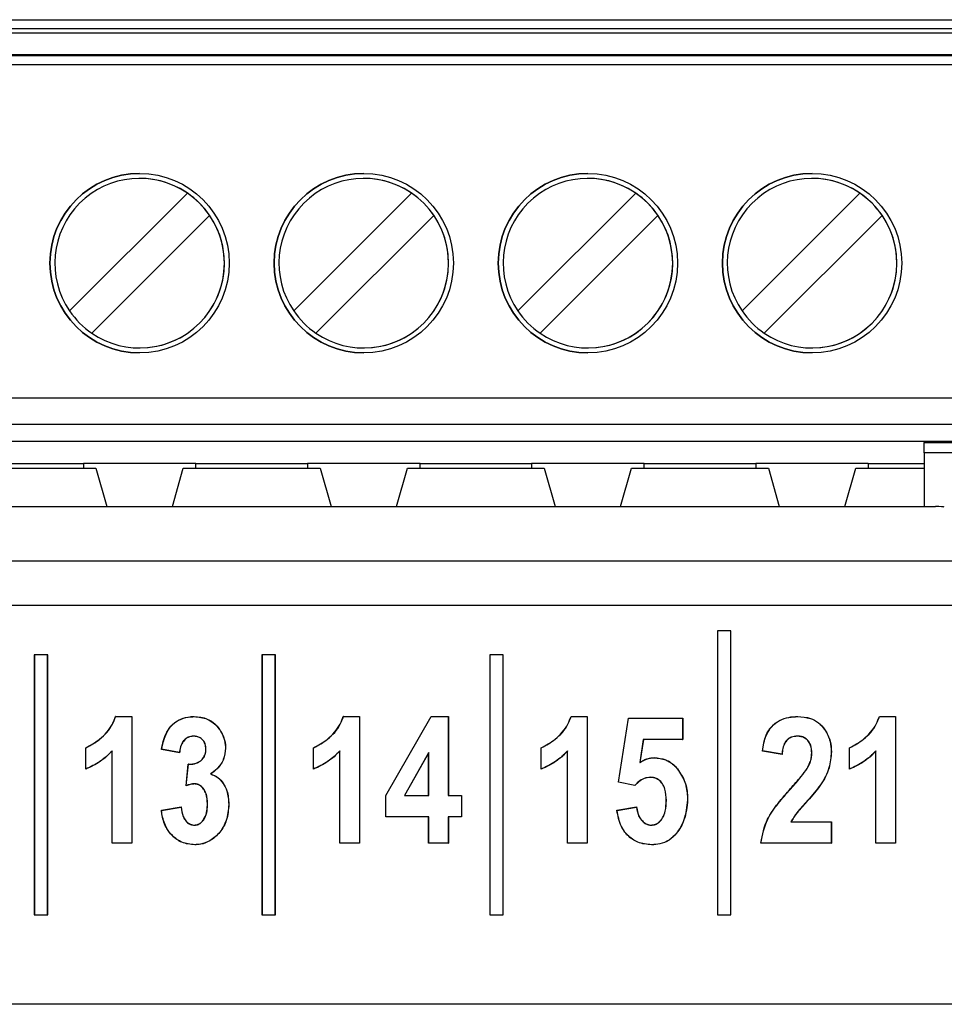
# Paper-space layout 'Sheet1' of a CAD drawing. Header units: millimetres. Extents: x -7 to 413, y -20 to 277.
# Tile 36 of 108: x 47.33 to 51.45, y 215.93 to 220.33. Entities that reach past the tile are written whole.
import ezdxf

# ---------------------------------------------------------------- set-up
doc = ezdxf.new("R2010")
doc.units = ezdxf.units.MM

psp = doc.layouts.new('Sheet1')

# ---------------------------------------------------------------- linework, layer by layer
at = {"color": 7, "linetype": 'Continuous', "lineweight": 25}
for p, q in [((42.3603, 220.3263), (52.3603, 220.3263)), ((42.3603, 220.2863), (52.3603, 220.2863)), ((52.3603, 220.2663), (42.3603, 220.2663)), ((42.3603, 220.1703), (52.3603, 220.1703)), ((52.3603, 220.1654), (42.3603, 220.1654)), ((52.3603, 220.1254), (42.3603, 220.1254)), ((47.8603, 219.6186), (47.8603, 219.6186)), ((48.8603, 219.6186), (48.8603, 219.6186)), ((49.8603, 219.6186), (49.8603, 219.6186)), ((50.8603, 219.6186), (50.8603, 219.6186)), ((47.548, 219.0269), (48.0737, 219.5526)), ((47.548, 219.0269), (48.0737, 219.5526)), ((48.0737, 219.5526), (48.0737, 219.5526)), ((48.548, 219.0269), (49.0737, 219.5526)), ((48.548, 219.0269), (49.0737, 219.5526)), ((49.0737, 219.5526), (49.0737, 219.5526)), ((49.548, 219.0269), (50.0737, 219.5526)), ((49.548, 219.0269), (50.0737, 219.5526)), ((50.0737, 219.5526), (50.0737, 219.5526)), ((50.548, 219.0269), (51.0737, 219.5526)), ((50.548, 219.0269), (51.0737, 219.5526)), ((51.0737, 219.5526), (51.0737, 219.5526)), ((48.1727, 219.4536), (47.647, 218.9279)), ((48.1727, 219.4536), (48.1727, 219.4536)), ((49.1727, 219.4536), (48.647, 218.9279)), ((49.1727, 219.4536), (49.1727, 219.4536)), ((50.1727, 219.4536), (49.647, 218.9279)), ((50.1727, 219.4536), (50.1727, 219.4536)), ((51.1727, 219.4536), (50.647, 218.9279)), ((51.1727, 219.4536), (51.1727, 219.4536)), ((47.548, 219.0269), (47.548, 219.0269)), ((48.548, 219.0269), (48.548, 219.0269)), ((49.548, 219.0269), (49.548, 219.0269)), ((50.548, 219.0269), (50.548, 219.0269)), ((47.8603, 218.862), (47.8603, 218.862)), ((48.8603, 218.862), (48.8603, 218.862)), ((49.8603, 218.862), (49.8603, 218.862)), ((50.8603, 218.862), (50.8603, 218.862)), ((42.3603, 218.6403), (52.3603, 218.6403)), ((52.3603, 218.5203), (42.3603, 218.5203)), ((43.3603, 218.4462), (51.3603, 218.4462)), ((51.3603, 218.4463), (51.3603, 218.4399)), ((51.3603, 218.4462), (51.6803, 218.4462)), ((51.3603, 218.4399), (51.6803, 218.4399)), ((51.6803, 218.3948), (51.3603, 218.3948)), ((51.3603, 218.3948), (51.3603, 218.1544)), ((47.0553, 218.3263), (47.6653, 218.3263)), ((47.1113, 218.3463), (47.6093, 218.3463)), ((48.1113, 218.3463), (47.6093, 218.3463)), ((47.6093, 218.3463), (47.6093, 218.3263)), ((47.6653, 218.3263), (47.7143, 218.1544)), ((47.6653, 218.3263), (47.6653, 218.3263)), ((47.6653, 218.3263), (47.7143, 218.1544)), ((48.0064, 218.1544), (48.0553, 218.3263)), ((48.0553, 218.3263), (48.6653, 218.3263)), ((48.1113, 218.3463), (48.6093, 218.3463)), ((48.1113, 218.3263), (48.1113, 218.3463)), ((49.1113, 218.3463), (48.6093, 218.3463)), ((48.6093, 218.3463), (48.6093, 218.3263)), ((48.6653, 218.3263), (48.7143, 218.1544)), ((48.6653, 218.3263), (48.6653, 218.3263)), ((48.6653, 218.3263), (48.7143, 218.1544)), ((49.0064, 218.1544), (49.0553, 218.3263)), ((49.0553, 218.3263), (49.6653, 218.3263)), ((49.1113, 218.3463), (49.6093, 218.3463)), ((49.1113, 218.3263), (49.1113, 218.3463)), ((50.1113, 218.3463), (49.6093, 218.3463)), ((49.6093, 218.3463), (49.6093, 218.3263)), ((49.6653, 218.3263), (49.7143, 218.1544)), ((49.6653, 218.3263), (49.6653, 218.3263)), ((49.6653, 218.3263), (49.7143, 218.1544)), ((50.0064, 218.1544), (50.0553, 218.3263)), ((50.0553, 218.3263), (50.6653, 218.3263)), ((50.1113, 218.3463), (50.6093, 218.3463)), ((50.1113, 218.3263), (50.1113, 218.3463)), ((51.1113, 218.3463), (50.6093, 218.3463)), ((50.6093, 218.3463), (50.6093, 218.3263)), ((50.6653, 218.3263), (50.7143, 218.1544)), ((50.6653, 218.3263), (50.6653, 218.3263)), ((50.6653, 218.3263), (50.7143, 218.1544)), ((51.0064, 218.1544), (51.0553, 218.3263)), ((51.0553, 218.3263), (51.3603, 218.3263)), ((51.1113, 218.3463), (51.3603, 218.3463)), ((51.1113, 218.3463), (51.1113, 218.3263)), ((43.2115, 218.1544), (51.4103, 218.1544)), ((42.1089, 217.9128), (52.5124, 217.9128)), ((52.5124, 217.713), (42.1089, 217.713)), ((50.4387, 217.6002), (50.4382, 217.6007)), ((50.4982, 217.6007), (50.4382, 217.6007)), ((50.4382, 217.6007), (50.4382, 216.3331)), ((50.4977, 217.6002), (50.4387, 217.6002)), ((50.4387, 217.6002), (50.4387, 216.3336)), ((50.4977, 217.6002), (50.4982, 217.6007)), ((50.4977, 216.3336), (50.4977, 217.6002)), ((50.4982, 216.3331), (50.4982, 217.6007)), ((47.3907, 217.4926), (47.3902, 217.4931)), ((47.3902, 217.4931), (47.3902, 216.3331)), ((47.4502, 217.4931), (47.3902, 217.4931)), ((47.3907, 217.4926), (47.3907, 216.3336)), ((47.4497, 217.4926), (47.3907, 217.4926)), ((47.4497, 217.4926), (47.4502, 217.4931)), ((47.4497, 216.3336), (47.4497, 217.4926)), ((47.4502, 216.3331), (47.4502, 217.4931)), ((48.4067, 217.4926), (48.4062, 217.4931)), ((48.4662, 217.4931), (48.4062, 217.4931)), ((48.4062, 217.4931), (48.4062, 216.3331)), ((48.4657, 217.4926), (48.4067, 217.4926)), ((48.4067, 217.4926), (48.4067, 216.3336)), ((48.4657, 217.4926), (48.4662, 217.4931)), ((48.4657, 216.3336), (48.4657, 217.4926)), ((48.4662, 216.3331), (48.4662, 217.4931)), ((49.4227, 217.4926), (49.4222, 217.4931)), ((49.4222, 217.4931), (49.4222, 216.3331)), ((49.4822, 217.4931), (49.4222, 217.4931)), ((49.4227, 217.4926), (49.4227, 216.3336)), ((49.4817, 217.4926), (49.4227, 217.4926)), ((49.4817, 217.4926), (49.4822, 217.4931)), ((49.4817, 216.3336), (49.4817, 217.4926)), ((49.4822, 216.3331), (49.4822, 217.4931)), ((47.7531, 217.2181), (47.8255, 217.2181)), ((47.7535, 217.2176), (47.825, 217.2176)), ((47.825, 217.2176), (47.8255, 217.2181)), ((47.825, 217.2176), (47.825, 216.6536)), ((47.8255, 217.2181), (47.8255, 216.6531)), ((48.1034, 217.2176), (48.1034, 217.2181)), ((48.7691, 217.2181), (48.8415, 217.2181)), ((48.7695, 217.2176), (48.841, 217.2176)), ((48.841, 217.2176), (48.8415, 217.2181)), ((48.841, 217.2176), (48.841, 216.6536)), ((48.8415, 217.2181), (48.8415, 216.6531)), ((48.9589, 216.8656), (49.1612, 217.2181)), ((48.9594, 216.8654), (49.1615, 217.2176)), ((49.1615, 217.2176), (49.1612, 217.2181)), ((49.1612, 217.2181), (49.2377, 217.2181)), ((49.1615, 217.2176), (49.2372, 217.2176)), ((49.2372, 217.2176), (49.2377, 217.2181)), ((49.2372, 217.2176), (49.2372, 216.8654)), ((49.2377, 217.2181), (49.2377, 216.8659)), ((49.7851, 217.2181), (49.8575, 217.2181)), ((49.7855, 217.2176), (49.857, 217.2176)), ((49.857, 217.2176), (49.8575, 217.2181)), ((49.857, 217.2176), (49.857, 216.6536)), ((49.8575, 217.2181), (49.8575, 216.6531)), ((49.9969, 216.9246), (50.0409, 217.2108)), ((49.9975, 216.925), (50.0414, 217.2103)), ((50.0414, 217.2103), (50.0409, 217.2108)), ((50.0409, 217.2108), (50.2831, 217.2108)), ((50.0414, 217.2103), (50.2826, 217.2103)), ((50.2826, 217.2103), (50.2831, 217.2108)), ((50.2826, 217.2103), (50.2826, 217.1159)), ((50.2831, 217.2108), (50.2831, 217.1154)), ((50.7966, 217.2176), (50.7966, 217.2181)), ((51.1607, 217.2181), (51.2331, 217.2181)), ((51.1611, 217.2176), (51.2325, 217.2176)), ((51.2325, 217.2176), (51.2331, 217.2181)), ((51.2325, 217.2176), (51.2325, 216.6536)), ((51.2331, 217.2181), (51.2331, 216.6531)), ((48.1009, 217.1306), (48.1009, 217.1301)), ((50.1073, 217.1159), (50.0914, 217.0123)), ((50.1078, 217.1154), (50.0921, 217.0133)), ((50.1073, 217.1159), (50.1078, 217.1154)), ((50.2826, 217.1159), (50.1073, 217.1159)), ((50.2831, 217.1154), (50.1078, 217.1154)), ((50.2826, 217.1159), (50.2831, 217.1154)), ((50.7946, 217.1306), (50.7946, 217.1301)), ((47.6205, 217.0784), (47.62, 217.0787)), ((47.62, 216.9833), (47.62, 217.0787)), ((47.6205, 216.9841), (47.6205, 217.0784)), ((47.738, 217.0653), (47.7374, 217.064)), ((47.7374, 216.6531), (47.7374, 217.064)), ((47.738, 216.6536), (47.738, 217.0653)), ((47.9582, 217.0718), (47.9576, 217.0714)), ((48.0383, 217.0567), (47.9576, 217.0714)), ((48.0378, 217.0573), (47.9582, 217.0718)), ((48.1562, 217.0725), (48.1557, 217.0725)), ((48.2432, 217.0774), (48.2438, 217.0774)), ((48.6365, 217.0784), (48.636, 217.0787)), ((48.636, 216.9833), (48.636, 217.0787)), ((48.6365, 216.9841), (48.6365, 217.0784)), ((48.754, 217.0653), (48.7534, 217.064)), ((48.7534, 216.6531), (48.7534, 217.064)), ((48.754, 216.6536), (48.754, 217.0653)), ((49.1502, 217.0576), (49.0418, 216.8654)), ((49.1497, 217.0557), (49.0427, 216.8659)), ((49.1502, 217.0576), (49.1497, 217.0557)), ((49.1497, 216.8659), (49.1497, 217.0557)), ((49.1502, 216.8654), (49.1502, 217.0576)), ((49.6525, 217.0784), (49.652, 217.0787)), ((49.652, 216.9833), (49.652, 217.0787)), ((49.6525, 216.9841), (49.6525, 217.0784)), ((49.77, 217.0653), (49.7694, 217.064)), ((49.7694, 216.6531), (49.7694, 217.064)), ((49.77, 216.6536), (49.77, 217.0653)), ((50.7267, 217.0493), (50.6387, 217.064)), ((50.7263, 217.05), (50.6393, 217.0645)), ((50.8593, 217.0554), (50.8588, 217.0554)), ((50.9463, 217.061), (50.9469, 217.061)), ((51.0281, 217.0784), (51.0276, 217.0787)), ((51.0276, 216.9833), (51.0276, 217.0787)), ((51.0281, 216.9841), (51.0281, 217.0784)), ((51.1455, 217.0653), (51.145, 217.064)), ((51.145, 216.6531), (51.145, 217.064)), ((51.1455, 216.6536), (51.1455, 217.0653)), ((48.0676, 216.9091), (48.0773, 217.0053)), ((48.0683, 216.9099), (48.0778, 217.0048)), ((48.0778, 217.0048), (48.0773, 217.0053)), ((48.1352, 217.022), (48.1348, 217.0224)), ((50.0914, 217.0123), (50.0921, 217.0133)), ((50.1563, 217.0341), (50.1563, 217.0347)), ((48.1765, 216.9619), (48.1777, 216.9621)), ((50.2539, 216.991), (50.2543, 216.9913)), ((50.8387, 216.9862), (50.8383, 216.9865)), ((48.1053, 216.9178), (48.1053, 216.9173)), ((49.9975, 216.925), (49.9969, 216.9246)), ((50.0701, 216.9099), (49.9969, 216.9246)), ((50.0699, 216.9105), (49.9975, 216.925)), ((50.1397, 216.9471), (50.1397, 216.9466)), ((50.765, 216.896), (50.7646, 216.8964)), ((48.1636, 216.8286), (48.163, 216.8286)), ((48.2579, 216.8263), (48.2584, 216.8263)), ((48.9594, 216.8654), (48.9589, 216.8656)), ((48.9589, 216.7705), (48.9589, 216.8656)), ((48.9594, 216.771), (48.9594, 216.8654)), ((49.0418, 216.8654), (49.0427, 216.8659)), ((49.0418, 216.8654), (49.1502, 216.8654)), ((49.0427, 216.8659), (49.1497, 216.8659)), ((49.1502, 216.8654), (49.1497, 216.8659)), ((49.2372, 216.8654), (49.2377, 216.8659)), ((49.2372, 216.8654), (49.2959, 216.8654)), ((49.2377, 216.8659), (49.2965, 216.8659)), ((49.2959, 216.8654), (49.2965, 216.8659)), ((49.2959, 216.8654), (49.2959, 216.771)), ((49.2965, 216.8659), (49.2965, 216.7705)), ((50.2102, 216.8434), (50.2097, 216.8434)), ((50.3046, 216.8456), (50.3051, 216.8456)), ((50.8403, 216.8431), (50.8407, 216.8427)), ((47.9576, 216.7999), (48.0456, 216.8145)), ((47.9582, 216.7994), (48.0452, 216.8139)), ((48.0452, 216.8139), (48.0456, 216.8145)), ((49.9896, 216.7999), (50.0776, 216.8145)), ((49.9902, 216.7994), (50.0772, 216.8139)), ((48.9594, 216.771), (48.9589, 216.7705)), ((49.1497, 216.7705), (48.9589, 216.7705)), ((49.1502, 216.771), (48.9594, 216.771)), ((49.1502, 216.771), (49.1497, 216.7705)), ((49.1497, 216.6531), (49.1497, 216.7705)), ((49.1502, 216.6536), (49.1502, 216.771)), ((49.2959, 216.771), (49.2372, 216.771)), ((49.2372, 216.771), (49.2372, 216.6536)), ((49.2372, 216.771), (49.2377, 216.7705)), ((49.2965, 216.7705), (49.2377, 216.7705)), ((49.2377, 216.7705), (49.2377, 216.6531)), ((49.2959, 216.771), (49.2965, 216.7705)), ((50.7659, 216.748), (50.7667, 216.7485)), ((50.7659, 216.748), (50.9463, 216.748)), ((50.7667, 216.7485), (50.9469, 216.7485)), ((50.9463, 216.748), (50.9469, 216.7485)), ((50.9463, 216.748), (50.9463, 216.6536)), ((50.9469, 216.7485), (50.9469, 216.6531)), ((48.1046, 216.7333), (48.1046, 216.7338)), ((50.1429, 216.7333), (50.1429, 216.7338)), ((47.738, 216.6536), (47.7374, 216.6531)), ((47.8255, 216.6531), (47.7374, 216.6531)), ((47.825, 216.6536), (47.738, 216.6536)), ((47.825, 216.6536), (47.8255, 216.6531)), ((48.754, 216.6536), (48.7534, 216.6531)), ((48.8415, 216.6531), (48.7534, 216.6531)), ((48.841, 216.6536), (48.754, 216.6536)), ((48.841, 216.6536), (48.8415, 216.6531)), ((49.1502, 216.6536), (49.1497, 216.6531)), ((49.2377, 216.6531), (49.1497, 216.6531)), ((49.2372, 216.6536), (49.1502, 216.6536)), ((49.2372, 216.6536), (49.2377, 216.6531)), ((49.77, 216.6536), (49.7694, 216.6531)), ((49.8575, 216.6531), (49.7694, 216.6531)), ((49.857, 216.6536), (49.77, 216.6536)), ((49.857, 216.6536), (49.8575, 216.6531)), ((50.6319, 216.6536), (50.6313, 216.6531)), ((50.9469, 216.6531), (50.6313, 216.6531)), ((50.9463, 216.6536), (50.6319, 216.6536)), ((50.9463, 216.6536), (50.9469, 216.6531)), ((51.1455, 216.6536), (51.145, 216.6531)), ((51.2331, 216.6531), (51.145, 216.6531)), ((51.2325, 216.6536), (51.1455, 216.6536)), ((51.2325, 216.6536), (51.2331, 216.6531)), ((48.1063, 216.6463), (48.1063, 216.6458)), ((50.1446, 216.6463), (50.1446, 216.6458)), ((47.3907, 216.3336), (47.3902, 216.3331)), ((47.3902, 216.3331), (47.4502, 216.3331)), ((47.3907, 216.3336), (47.4497, 216.3336)), ((47.4497, 216.3336), (47.4502, 216.3331)), ((48.4067, 216.3336), (48.4062, 216.3331)), ((48.4062, 216.3331), (48.4662, 216.3331)), ((48.4067, 216.3336), (48.4657, 216.3336)), ((48.4657, 216.3336), (48.4662, 216.3331)), ((49.4227, 216.3336), (49.4222, 216.3331)), ((49.4222, 216.3331), (49.4822, 216.3331)), ((49.4227, 216.3336), (49.4817, 216.3336)), ((49.4817, 216.3336), (49.4822, 216.3331)), ((50.4387, 216.3336), (50.4382, 216.3331)), ((50.4382, 216.3331), (50.4982, 216.3331)), ((50.4387, 216.3336), (50.4977, 216.3336)), ((50.4977, 216.3336), (50.4982, 216.3331)), ((58.7405, 215.9344), (41.5805, 215.9344))]:
    psp.add_line(p, q, dxfattribs=at)
at = {"color": 7, "linetype": 'Continuous', "lineweight": 25, "flags": 128}
for points in [[(51.3603, 218.3948), (51.3603, 218.4028), (51.3603, 218.4105), (51.3603, 218.4175), (51.3603, 218.4238), (51.3603, 218.4294), (51.3603, 218.4339), (51.3603, 218.4374), (51.3603, 218.4399)], [(47.7535, 217.2176), (47.7533, 217.2179), (47.7531, 217.2181)], [(48.7695, 217.2176), (48.7693, 217.2179), (48.7691, 217.2181)], [(49.7855, 217.2176), (49.7853, 217.2179), (49.7851, 217.2181)], [(51.1611, 217.2176), (51.1609, 217.2179), (51.1607, 217.2181)], [(48.0378, 217.0573), (48.038, 217.0571), (48.0382, 217.0569), (48.0383, 217.0567)], [(50.6393, 217.0645), (50.639, 217.0642), (50.6387, 217.064)], [(50.7263, 217.05), (50.7265, 217.0497), (50.7267, 217.0493)], [(47.6205, 216.9841), (47.6203, 216.9837), (47.62, 216.9833)], [(48.6365, 216.9841), (48.6363, 216.9837), (48.636, 216.9833)], [(49.6525, 216.9841), (49.6523, 216.9837), (49.652, 216.9833)], [(51.0281, 216.9841), (51.0279, 216.9837), (51.0276, 216.9833)], [(50.0699, 216.9105), (50.07, 216.9102), (50.0701, 216.9099)], [(47.9582, 216.7994), (47.9579, 216.7996), (47.9576, 216.7999)], [(49.9902, 216.7994), (49.9899, 216.7996), (49.9896, 216.7999)], [(50.0772, 216.8139), (50.0773, 216.8141), (50.0775, 216.8143), (50.0776, 216.8145)]]:
    psp.add_lwpolyline(points, dxfattribs=at)
at = {"color": 7, "linetype": 'Continuous', "lineweight": 25}
for centre in [(47.8603, 219.2403), (48.8603, 219.2403), (49.8603, 219.2403), (50.8603, 219.2403)]:
    psp.add_circle(centre, 0.4, dxfattribs=at)
for centre, radius, start, end in [((47.8603, 219.2403), 0.4, 90, 180), ((48.8603, 219.2403), 0.4, 90, 180), ((49.8603, 219.2403), 0.4, 90, 180), ((50.8603, 219.2403), 0.4, 90, 180), ((47.8603, 219.2403), 0.3783, 55.6634, 214.3366), ((47.8603, 219.2403), 0.3783, 270, 90), ((48.8603, 219.2403), 0.3783, 55.6634, 214.3366), ((48.8603, 219.2403), 0.3783, 270, 90), ((49.8603, 219.2403), 0.3783, 55.6634, 214.3366), ((49.8603, 219.2403), 0.3783, 270, 90), ((50.8603, 219.2403), 0.3783, 55.6634, 214.3366), ((50.8603, 219.2403), 0.3783, 270, 90), ((47.8603, 219.2403), 0.3783, 34.3366, 55.6634), ((48.8603, 219.2403), 0.3783, 34.3366, 55.6634), ((49.8603, 219.2403), 0.3783, 34.3366, 55.6634), ((50.8603, 219.2403), 0.3783, 34.3366, 55.6634), ((47.8603, 219.2403), 0.3783, 235.6634, 34.3366), ((48.8603, 219.2403), 0.3783, 235.6634, 34.3366), ((49.8603, 219.2403), 0.3783, 235.6634, 34.3366), ((50.8603, 219.2403), 0.3783, 235.6634, 34.3366), ((47.8603, 219.2403), 0.4, 180, 270), ((48.8603, 219.2403), 0.4, 180, 270), ((49.8603, 219.2403), 0.4, 180, 270), ((50.8603, 219.2403), 0.4, 180, 270), ((47.8603, 219.2403), 0.3783, 214.3366, 235.6634), ((48.8603, 219.2403), 0.3783, 214.3366, 235.6634), ((49.8603, 219.2403), 0.3783, 214.3366, 235.6634), ((50.8603, 219.2403), 0.3783, 214.3366, 235.6634), ((48.8145, 216.324), 0.9488, 141.8667, 141.9257)]:
    psp.add_arc(centre, radius, start, end, dxfattribs=at)
psp.add_ellipse((51.4103, 218.1523), major_axis=(0.04, 0), ratio=0.052408, start_param=0.008727, end_param=1.570796, dxfattribs=at)
for points, knots in [([(47.62, 217.0787), (47.6413, 217.0904), (47.6885, 217.1163), (47.734, 217.1678), (47.7488, 217.2068), (47.7531, 217.2181)], [0, 0, 0, 0, 0.367853, 0.815992, 1, 1, 1, 1]), ([(47.6205, 217.0784), (47.6418, 217.0901), (47.6889, 217.116), (47.7343, 217.1674), (47.7492, 217.2063), (47.7535, 217.2176)], [0, 0, 0, 0, 0.368415, 0.816262, 1, 1, 1, 1]), ([(47.9576, 217.0714), (47.9633, 217.0977), (47.9723, 217.1385), (48.0059, 217.1848), (48.0431, 217.2089), (48.0774, 217.2173), (48.0975, 217.2179), (48.1034, 217.2181)], [0, 0, 0, 0, 0.350849, 0.54292, 0.735692, 0.922384, 1, 1, 1, 1]), ([(47.9582, 217.0718), (47.9652, 217.1029), (47.9754, 217.148), (48.0166, 217.1928), (48.0549, 217.2128), (48.0853, 217.2171), (48.1015, 217.2175), (48.1034, 217.2176)], [0, 0, 0, 0, 0.4122098, 0.5990314, 0.7858532, 0.9739376, 1, 1, 1, 1]), ([(48.1034, 217.2181), (48.1237, 217.2163), (48.158, 217.2132), (48.2015, 217.183), (48.2309, 217.1429), (48.2431, 217.1039), (48.2436, 217.0819), (48.2438, 217.0774)], [0, 0, 0, 0, 0.2721, 0.459164, 0.700368, 0.939474, 1, 1, 1, 1]), ([(48.1034, 217.2176), (48.1236, 217.2158), (48.1577, 217.2127), (48.2011, 217.1827), (48.2304, 217.1427), (48.2426, 217.1038), (48.2431, 217.0819), (48.2432, 217.0774)], [0, 0, 0, 0, 0.271992, 0.45895, 0.700287, 0.939534, 1, 1, 1, 1]), ([(48.636, 217.0787), (48.6573, 217.0904), (48.7045, 217.1163), (48.75, 217.1678), (48.7648, 217.2068), (48.7691, 217.2181)], [0, 0, 0, 0, 0.367853, 0.815992, 1, 1, 1, 1]), ([(48.6365, 217.0784), (48.6578, 217.0901), (48.7049, 217.116), (48.7503, 217.1674), (48.7652, 217.2063), (48.7695, 217.2176)], [0, 0, 0, 0, 0.368415, 0.816262, 1, 1, 1, 1]), ([(49.652, 217.0787), (49.6733, 217.0904), (49.7205, 217.1163), (49.766, 217.1678), (49.7808, 217.2068), (49.7851, 217.2181)], [0, 0, 0, 0, 0.367853, 0.815992, 1, 1, 1, 1]), ([(49.6525, 217.0784), (49.6738, 217.0901), (49.7209, 217.116), (49.7663, 217.1674), (49.7812, 217.2063), (49.7855, 217.2176)], [0, 0, 0, 0, 0.368415, 0.816262, 1, 1, 1, 1]), ([(50.6387, 217.064), (50.6425, 217.0881), (50.6486, 217.1272), (50.6776, 217.1746), (50.7137, 217.202), (50.755, 217.2162), (50.783, 217.2175), (50.7966, 217.2181)], [0, 0, 0, 0, 0.294441, 0.47683, 0.660067, 0.835618, 1, 1, 1, 1]), ([(50.6393, 217.0645), (50.6431, 217.0886), (50.6493, 217.1276), (50.6784, 217.1747), (50.7145, 217.2018), (50.7555, 217.2157), (50.7833, 217.217), (50.7966, 217.2176)], [0, 0, 0, 0, 0.296022, 0.47834, 0.661467, 0.837573, 1, 1, 1, 1]), ([(50.7966, 217.2181), (50.8158, 217.2168), (50.8487, 217.2146), (50.8908, 217.1922), (50.9218, 217.1565), (50.9434, 217.1115), (50.9458, 217.0765), (50.9469, 217.061)], [0, 0, 0, 0, 0.23468, 0.402497, 0.570432, 0.810637, 1, 1, 1, 1]), ([(50.7966, 217.2176), (50.8157, 217.2163), (50.8486, 217.2141), (50.8905, 217.1918), (50.9214, 217.1562), (50.9429, 217.1114), (50.9453, 217.0764), (50.9463, 217.061)], [0, 0, 0, 0, 0.23471, 0.40237, 0.57015, 0.810471, 1, 1, 1, 1]), ([(51.0276, 217.0787), (51.0489, 217.0904), (51.096, 217.1163), (51.1415, 217.1678), (51.1564, 217.2068), (51.1607, 217.2181)], [0, 0, 0, 0, 0.367853, 0.815992, 1, 1, 1, 1]), ([(51.0281, 217.0784), (51.0494, 217.0901), (51.0965, 217.116), (51.1419, 217.1674), (51.1568, 217.2063), (51.1611, 217.2176)], [0, 0, 0, 0, 0.368415, 0.816262, 1, 1, 1, 1]), ([(48.1009, 217.1306), (48.0928, 217.1296), (48.0775, 217.1278), (48.0595, 217.114), (48.0456, 217.0947), (48.0399, 217.0746), (48.0383, 217.0611), (48.0378, 217.0573)], [0, 0, 0, 0, 0.227014, 0.426437, 0.616257, 0.891174, 1, 1, 1, 1]), ([(48.1009, 217.1301), (48.0928, 217.1291), (48.0775, 217.1272), (48.0597, 217.1134), (48.046, 217.0942), (48.0404, 217.0741), (48.0388, 217.0606), (48.0383, 217.0567)], [0, 0, 0, 0, 0.227523, 0.425194, 0.614086, 0.888785, 1, 1, 1, 1]), ([(48.1562, 217.0725), (48.1557, 217.0805), (48.1547, 217.0944), (48.145, 217.1119), (48.1317, 217.1234), (48.1163, 217.1299), (48.1057, 217.1304), (48.1009, 217.1306)], [0, 0, 0, 0, 0.264586, 0.456483, 0.64878, 0.840906, 1, 1, 1, 1]), ([(48.1557, 217.0725), (48.1551, 217.0805), (48.1541, 217.0943), (48.1444, 217.1117), (48.1313, 217.1231), (48.116, 217.1294), (48.1056, 217.1298), (48.1009, 217.1301)], [0, 0, 0, 0, 0.267079, 0.458657, 0.650604, 0.842908, 1, 1, 1, 1]), ([(50.7946, 217.1306), (50.7855, 217.1299), (50.77, 217.1287), (50.7511, 217.1172), (50.7372, 217.1001), (50.7289, 217.0767), (50.7271, 217.0587), (50.7263, 217.05)], [0, 0, 0, 0, 0.228303, 0.385981, 0.543516, 0.777078, 1, 1, 1, 1]), ([(50.7946, 217.1301), (50.7855, 217.1294), (50.7701, 217.1282), (50.7513, 217.1166), (50.7376, 217.0996), (50.7294, 217.0762), (50.7276, 217.0582), (50.7267, 217.0493)], [0, 0, 0, 0, 0.2287483, 0.3851232, 0.5413478, 0.7747204, 1, 1, 1, 1]), ([(50.8593, 217.0554), (50.8587, 217.0668), (50.8576, 217.0851), (50.8462, 217.1079), (50.8311, 217.1216), (50.8131, 217.1296), (50.8007, 217.1303), (50.7946, 217.1306)], [0, 0, 0, 0, 0.30312, 0.484808, 0.667498, 0.838688, 1, 1, 1, 1]), ([(50.8588, 217.0554), (50.8582, 217.0668), (50.8571, 217.085), (50.8458, 217.1076), (50.8308, 217.1212), (50.813, 217.1291), (50.8006, 217.1297), (50.7946, 217.1301)], [0, 0, 0, 0, 0.304029, 0.485424, 0.667827, 0.83873, 1, 1, 1, 1]), ([(47.7374, 217.064), (47.729, 217.0554), (47.7122, 217.0383), (47.6742, 217.0087), (47.6417, 216.9935), (47.62, 216.9833)], [0, 0, 0, 0, 0.250993, 0.502276, 1, 1, 1, 1]), ([(47.738, 217.0653), (47.7296, 217.0567), (47.7129, 217.0394), (47.6842, 217.0176), (47.6538, 216.9982), (47.6317, 216.9888), (47.6205, 216.9841)], [0, 0, 0, 0, 0.250194, 0.500719, 0.748567, 1, 1, 1, 1]), ([(48.1348, 217.0224), (48.1401, 217.0281), (48.1503, 217.0391), (48.1552, 217.0578), (48.1556, 217.0686), (48.1557, 217.0725)], [0, 0, 0, 0, 0.413913, 0.792248, 1, 1, 1, 1]), ([(48.1352, 217.022), (48.1405, 217.0277), (48.1507, 217.0387), (48.1557, 217.0575), (48.1561, 217.0686), (48.1562, 217.0725)], [0, 0, 0, 0, 0.410408, 0.789266, 1, 1, 1, 1]), ([(48.2432, 217.0774), (48.2414, 217.0599), (48.238, 217.0259), (48.2101, 216.9864), (48.1867, 216.9694), (48.1765, 216.9619)], [0, 0, 0, 0, 0.375072, 0.727592, 1, 1, 1, 1]), ([(48.2438, 217.0774), (48.242, 217.0598), (48.2385, 217.0257), (48.2107, 216.9864), (48.1876, 216.9694), (48.1777, 216.9621)], [0, 0, 0, 0, 0.3783479, 0.7336407, 1, 1, 1, 1]), ([(48.7534, 217.064), (48.745, 217.0554), (48.7282, 217.0383), (48.6902, 217.0087), (48.6577, 216.9935), (48.636, 216.9833)], [0, 0, 0, 0, 0.250993, 0.502276, 1, 1, 1, 1]), ([(48.754, 217.0653), (48.7456, 217.0567), (48.7289, 217.0394), (48.7002, 217.0176), (48.6698, 216.9982), (48.6477, 216.9888), (48.6365, 216.9841)], [0, 0, 0, 0, 0.2501935, 0.5007193, 0.7485674, 1, 1, 1, 1]), ([(49.7694, 217.064), (49.761, 217.0554), (49.7442, 217.0383), (49.7062, 217.0087), (49.6737, 216.9935), (49.652, 216.9833)], [0, 0, 0, 0, 0.250993, 0.502276, 1, 1, 1, 1]), ([(49.77, 217.0653), (49.7616, 217.0567), (49.7449, 217.0394), (49.7162, 217.0176), (49.6858, 216.9982), (49.6637, 216.9888), (49.6525, 216.9841)], [0, 0, 0, 0, 0.250194, 0.500719, 0.748567, 1, 1, 1, 1]), ([(50.8383, 216.9865), (50.8429, 216.995), (50.8508, 217.0099), (50.8576, 217.0334), (50.8584, 217.048), (50.8588, 217.0554)], [0, 0, 0, 0, 0.398569, 0.694611, 1, 1, 1, 1]), ([(50.8387, 216.9862), (50.8433, 216.9948), (50.8513, 217.0097), (50.8582, 217.0333), (50.8589, 217.048), (50.8593, 217.0554)], [0, 0, 0, 0, 0.39859, 0.694626, 1, 1, 1, 1]), ([(50.9463, 217.061), (50.9442, 217.0367), (50.9395, 216.9841), (50.8992, 216.9094), (50.8604, 216.8657), (50.8403, 216.8431)], [0, 0, 0, 0, 0.292828, 0.633968, 1, 1, 1, 1]), ([(50.9469, 217.061), (50.9447, 217.0367), (50.9401, 216.984), (50.8997, 216.9092), (50.8608, 216.8654), (50.8407, 216.8427)], [0, 0, 0, 0, 0.292364, 0.633737, 1, 1, 1, 1]), ([(51.145, 217.064), (51.1366, 217.0554), (51.1198, 217.0383), (51.0818, 217.0087), (51.0492, 216.9935), (51.0276, 216.9833)], [0, 0, 0, 0, 0.250993, 0.502276, 1, 1, 1, 1]), ([(51.1455, 217.0653), (51.1372, 217.0567), (51.1204, 217.0394), (51.0918, 217.0176), (51.0613, 216.9982), (51.0392, 216.9888), (51.0281, 216.9841)], [0, 0, 0, 0, 0.2501935, 0.5007193, 0.7485674, 1, 1, 1, 1]), ([(48.0773, 217.0053), (48.0843, 217.0055), (48.1006, 217.0058), (48.1208, 217.012), (48.1316, 217.02), (48.1348, 217.0224)], [0, 0, 0, 0, 0.342318, 0.800767, 1, 1, 1, 1]), ([(48.0778, 217.0048), (48.0846, 217.005), (48.101, 217.0054), (48.1211, 217.0115), (48.1319, 217.0196), (48.1352, 217.022)], [0, 0, 0, 0, 0.337688, 0.802698, 1, 1, 1, 1]), ([(50.0914, 217.0123), (50.0963, 217.0153), (50.1062, 217.0213), (50.1219, 217.0287), (50.1388, 217.0332), (50.1504, 217.0338), (50.1563, 217.0341)], [0, 0, 0, 0, 0.249202, 0.498905, 0.745904, 1, 1, 1, 1]), ([(50.0921, 217.0133), (50.097, 217.0163), (50.1069, 217.0223), (50.1278, 217.032), (50.1449, 217.0336), (50.1563, 217.0347)], [0, 0, 0, 0, 0.252712, 0.505947, 1, 1, 1, 1]), ([(50.1563, 217.0347), (50.1739, 217.0329), (50.2076, 217.0296), (50.2386, 217.0074), (50.252, 216.9937), (50.2543, 216.9913)], [0, 0, 0, 0, 0.474624, 0.911091, 1, 1, 1, 1]), ([(50.1563, 217.0341), (50.1738, 217.0324), (50.2074, 217.0291), (50.2383, 217.007), (50.2517, 216.9933), (50.2539, 216.991)], [0, 0, 0, 0, 0.474468, 0.911018, 1, 1, 1, 1]), ([(48.1765, 216.9619), (48.1879, 216.9572), (48.2102, 216.9481), (48.2344, 216.92), (48.2545, 216.8799), (48.2566, 216.8468), (48.2579, 216.8263)], [0, 0, 0, 0, 0.2155407, 0.4208153, 0.6406481, 1, 1, 1, 1]), ([(48.1777, 216.9621), (48.1891, 216.9573), (48.211, 216.948), (48.235, 216.92), (48.255, 216.8801), (48.2571, 216.8469), (48.2584, 216.8263)], [0, 0, 0, 0, 0.216416, 0.416936, 0.638878, 1, 1, 1, 1]), ([(50.2539, 216.991), (50.2675, 216.9724), (50.2941, 216.9358), (50.3035, 216.8828), (50.3044, 216.8532), (50.3046, 216.8456)], [0, 0, 0, 0, 0.4340952, 0.8542677, 1, 1, 1, 1]), ([(50.2543, 216.9913), (50.2679, 216.9727), (50.2946, 216.936), (50.3041, 216.8828), (50.3049, 216.8532), (50.3051, 216.8456)], [0, 0, 0, 0, 0.4344336, 0.8547921, 1, 1, 1, 1]), ([(50.7646, 216.8964), (50.7726, 216.9054), (50.7885, 216.9233), (50.8141, 216.9526), (50.8297, 216.9744), (50.8383, 216.9865)], [0, 0, 0, 0, 0.308973, 0.617973, 1, 1, 1, 1]), ([(50.765, 216.896), (50.7729, 216.905), (50.7889, 216.9229), (50.8145, 216.9523), (50.8301, 216.9741), (50.8387, 216.9862)], [0, 0, 0, 0, 0.308698, 0.617423, 1, 1, 1, 1]), ([(48.1053, 216.9173), (48.102, 216.9171), (48.0954, 216.9169), (48.0828, 216.9142), (48.0737, 216.9111), (48.0676, 216.9091)], [0, 0, 0, 0, 0.253455, 0.507174, 1, 1, 1, 1]), ([(48.1053, 216.9178), (48.102, 216.9177), (48.0955, 216.9174), (48.083, 216.9148), (48.0741, 216.9118), (48.0683, 216.9099)], [0, 0, 0, 0, 0.257683, 0.515644, 1, 1, 1, 1]), ([(48.1636, 216.8286), (48.1627, 216.8438), (48.1614, 216.867), (48.1478, 216.8941), (48.1343, 216.9086), (48.1196, 216.9166), (48.11, 216.9174), (48.1053, 216.9178)], [0, 0, 0, 0, 0.381704, 0.584608, 0.757284, 0.880538, 1, 1, 1, 1]), ([(48.163, 216.8286), (48.1622, 216.8438), (48.1608, 216.8669), (48.1469, 216.8948), (48.132, 216.9103), (48.1166, 216.9165), (48.1084, 216.917), (48.1053, 216.9173)], [0, 0, 0, 0, 0.383279, 0.585741, 0.789816, 0.919188, 1, 1, 1, 1]), ([(50.1397, 216.9471), (50.1301, 216.9461), (50.1108, 216.944), (50.0871, 216.9291), (50.0753, 216.9163), (50.0699, 216.9105)], [0, 0, 0, 0, 0.353359, 0.707539, 1, 1, 1, 1]), ([(50.1397, 216.9466), (50.1301, 216.9456), (50.111, 216.9435), (50.0874, 216.9286), (50.0755, 216.9158), (50.0701, 216.9099)], [0, 0, 0, 0, 0.3515831, 0.7039821, 1, 1, 1, 1]), ([(50.2102, 216.8434), (50.2095, 216.8608), (50.2085, 216.8868), (50.1943, 216.9188), (50.1766, 216.9373), (50.1567, 216.9462), (50.1442, 216.9469), (50.1397, 216.9471)], [0, 0, 0, 0, 0.367493, 0.550131, 0.734025, 0.902941, 1, 1, 1, 1]), ([(50.2097, 216.8434), (50.209, 216.8608), (50.208, 216.8867), (50.1939, 216.9185), (50.1763, 216.9368), (50.1566, 216.9457), (50.1442, 216.9464), (50.1397, 216.9466)], [0, 0, 0, 0, 0.368732, 0.550832, 0.734188, 0.902838, 1, 1, 1, 1]), ([(50.6313, 216.6531), (50.6388, 216.69), (50.6519, 216.755), (50.7083, 216.8321), (50.7457, 216.8748), (50.7646, 216.8964)], [0, 0, 0, 0, 0.39516, 0.694466, 1, 1, 1, 1]), ([(50.6319, 216.6536), (50.6393, 216.6902), (50.6524, 216.7548), (50.7087, 216.8317), (50.7461, 216.8744), (50.765, 216.896)], [0, 0, 0, 0, 0.392637, 0.693164, 1, 1, 1, 1]), ([(48.1046, 216.7333), (48.1106, 216.734), (48.1227, 216.7354), (48.1391, 216.7476), (48.1537, 216.7681), (48.1624, 216.7967), (48.1632, 216.8183), (48.1636, 216.8286)], [0, 0, 0, 0, 0.145278, 0.29065, 0.47796, 0.748624, 1, 1, 1, 1]), ([(48.1046, 216.7338), (48.1106, 216.7345), (48.1226, 216.736), (48.1389, 216.7481), (48.1533, 216.7685), (48.1619, 216.797), (48.1627, 216.8184), (48.163, 216.8286)], [0, 0, 0, 0, 0.146292, 0.290369, 0.478088, 0.749769, 1, 1, 1, 1]), ([(48.2579, 216.8263), (48.256, 216.8019), (48.2526, 216.7575), (48.2203, 216.7007), (48.1794, 216.6639), (48.1383, 216.6479), (48.115, 216.6467), (48.1063, 216.6463)], [0, 0, 0, 0, 0.278792, 0.505617, 0.732607, 0.899441, 1, 1, 1, 1]), ([(48.2584, 216.8263), (48.2566, 216.8019), (48.2531, 216.7575), (48.2208, 216.7005), (48.1798, 216.6636), (48.1386, 216.6474), (48.1151, 216.6462), (48.1063, 216.6458)], [0, 0, 0, 0, 0.2779013, 0.5047297, 0.7317181, 0.8987939, 1, 1, 1, 1]), ([(50.1429, 216.7333), (50.1492, 216.7339), (50.162, 216.7352), (50.18, 216.747), (50.1965, 216.767), (50.2088, 216.8007), (50.2097, 216.8276), (50.2102, 216.8434)], [0, 0, 0, 0, 0.132018, 0.264951, 0.43842, 0.668795, 1, 1, 1, 1]), ([(50.1429, 216.7338), (50.1491, 216.7345), (50.1617, 216.7357), (50.1796, 216.7474), (50.196, 216.7672), (50.2083, 216.8007), (50.2092, 216.8275), (50.2097, 216.8434)], [0, 0, 0, 0, 0.1312329, 0.2633739, 0.436534, 0.6664847, 1, 1, 1, 1]), ([(50.3046, 216.8456), (50.3014, 216.8153), (50.2957, 216.7624), (50.262, 216.7017), (50.2237, 216.665), (50.1839, 216.6484), (50.1568, 216.6469), (50.1446, 216.6463)], [0, 0, 0, 0, 0.318307, 0.55737, 0.714233, 0.871507, 1, 1, 1, 1]), ([(50.3051, 216.8456), (50.3019, 216.8153), (50.2962, 216.7622), (50.2624, 216.7014), (50.224, 216.6646), (50.184, 216.6479), (50.1568, 216.6464), (50.1446, 216.6458)], [0, 0, 0, 0, 0.318138, 0.557159, 0.71417, 0.871588, 1, 1, 1, 1]), ([(50.8403, 216.8431), (50.8323, 216.8341), (50.8164, 216.8162), (50.7891, 216.7863), (50.7744, 216.762), (50.7659, 216.748)], [0, 0, 0, 0, 0.297382, 0.594778, 1, 1, 1, 1]), ([(50.8407, 216.8427), (50.8327, 216.8338), (50.8168, 216.8158), (50.7897, 216.7862), (50.7751, 216.7622), (50.7667, 216.7485)], [0, 0, 0, 0, 0.299837, 0.599689, 1, 1, 1, 1]), ([(48.1063, 216.6458), (48.0866, 216.6478), (48.0495, 216.6516), (48.0054, 216.6835), (47.9732, 216.7276), (47.9611, 216.7688), (47.9581, 216.7948), (47.9576, 216.7999)], [0, 0, 0, 0, 0.247109, 0.466968, 0.667618, 0.934881, 1, 1, 1, 1]), ([(48.1063, 216.6463), (48.0867, 216.6483), (48.0497, 216.6521), (48.0058, 216.6839), (47.9736, 216.7279), (47.9616, 216.7688), (47.9587, 216.7945), (47.9582, 216.7994)], [0, 0, 0, 0, 0.24744, 0.467712, 0.668689, 0.936704, 1, 1, 1, 1]), ([(48.0452, 216.8139), (48.0471, 216.7994), (48.05, 216.7774), (48.0654, 216.7518), (48.0814, 216.7376), (48.0961, 216.7338), (48.1032, 216.7334), (48.1046, 216.7333)], [0, 0, 0, 0, 0.394046, 0.598631, 0.804735, 0.961786, 1, 1, 1, 1]), ([(48.0456, 216.8145), (48.0475, 216.8), (48.0503, 216.7781), (48.0656, 216.7525), (48.0814, 216.7383), (48.096, 216.7343), (48.1031, 216.7339), (48.1046, 216.7338)], [0, 0, 0, 0, 0.394647, 0.59862, 0.804118, 0.959338, 1, 1, 1, 1]), ([(50.1446, 216.6458), (50.1235, 216.6478), (50.0837, 216.6516), (50.0368, 216.6848), (50.0018, 216.7342), (49.9942, 216.775), (49.9896, 216.7999)], [0, 0, 0, 0, 0.259239, 0.490971, 0.689306, 1, 1, 1, 1]), ([(50.1446, 216.6463), (50.1236, 216.6483), (50.0839, 216.6521), (50.0372, 216.6852), (50.0024, 216.7343), (49.9948, 216.7748), (49.9902, 216.7994)], [0, 0, 0, 0, 0.259698, 0.4918676, 0.6905017, 1, 1, 1, 1]), ([(50.0772, 216.8139), (50.0796, 216.7996), (50.0834, 216.7765), (50.1015, 216.7519), (50.1202, 216.7366), (50.1351, 216.7344), (50.1429, 216.7333)], [0, 0, 0, 0, 0.378894, 0.607063, 0.797182, 1, 1, 1, 1]), ([(50.0776, 216.8145), (50.08, 216.8002), (50.0837, 216.7773), (50.1017, 216.7525), (50.1192, 216.7383), (50.134, 216.7344), (50.1416, 216.7339), (50.1429, 216.7338)], [0, 0, 0, 0, 0.379234, 0.605615, 0.796346, 0.966166, 1, 1, 1, 1])]:
    psp.add_open_spline(points, degree=3, knots=knots, dxfattribs=at)

doc.saveas('drawing.dxf')
